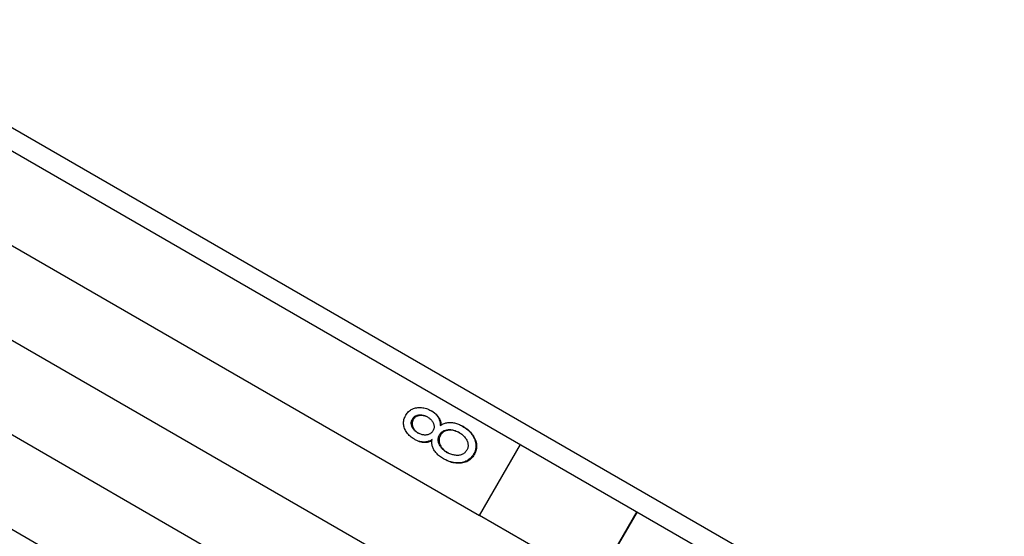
# Model space of a CAD drawing. Header units: millimetres. Extents: x 1102 to 3603, y 544 to 1472.
# Tile 6 of 17: x 1266 to 1302, y 1024 to 1043. Entities that reach past the tile are written whole.
import ezdxf

# ---------------------------------------------------------------- set-up
doc = ezdxf.new("R2010")
doc.units = ezdxf.units.MM
doc.layers.add('DETAIL', color=2, linetype='Continuous')

msp = doc.modelspace()

# ---------------------------------------------------------------- linework, layer by layer
at = {"layer": 'DETAIL'}
for p, q in [((1325.971, 1004.226), (1259.141, 1042.81)), ((1264.476, 1038.883), (1319.902, 1006.883)), ((1263.409, 1036.035), (1283.124, 1024.653)), ((1261.909, 1033.437), (1281.624, 1022.055)), ((1260.409, 1030.839), (1280.124, 1019.457)), ((1281.38, 1028.472), (1281.347, 1028.491)), ((1258.909, 1028.241), (1278.624, 1016.859)), ((1282.529, 1027.909), (1282.499, 1027.926)), ((1280.767, 1027.427), (1280.733, 1027.446)), ((1283.124, 1024.653), (1284.624, 1027.251)), ((1281.828, 1026.716), (1281.798, 1026.733)), ((1287.376, 1022.198), (1283.124, 1024.653)), ((1288.876, 1024.796), (1287.376, 1022.198)), ((1288.886, 1024.79), (1287.386, 1022.192))]:
    msp.add_line(p, q, dxfattribs=at)
at = {"layer": 'DETAIL', "flags": 128}
for points in [[(1280.418, 1028.323), (1280.442, 1028.361), (1280.467, 1028.397), (1280.495, 1028.43), (1280.524, 1028.46), (1280.555, 1028.488), (1280.588, 1028.512), (1280.622, 1028.534), (1280.658, 1028.553), (1280.696, 1028.57), (1280.736, 1028.583), (1280.777, 1028.594), (1280.82, 1028.602), (1280.864, 1028.608), (1280.908, 1028.61), (1280.952, 1028.61), (1280.996, 1028.608), (1281.04, 1028.603), (1281.084, 1028.595), (1281.128, 1028.584), (1281.172, 1028.571), (1281.215, 1028.555), (1281.259, 1028.536), (1281.303, 1028.515), (1281.347, 1028.491)], [(1280.733, 1027.446), (1280.691, 1027.472), (1280.651, 1027.499), (1280.613, 1027.527), (1280.577, 1027.557), (1280.544, 1027.588), (1280.513, 1027.621), (1280.485, 1027.654), (1280.458, 1027.689), (1280.434, 1027.725), (1280.413, 1027.763), (1280.393, 1027.802), (1280.376, 1027.842), (1280.362, 1027.883), (1280.351, 1027.923), (1280.343, 1027.964), (1280.339, 1028.004), (1280.338, 1028.045), (1280.339, 1028.085), (1280.344, 1028.125), (1280.353, 1028.164), (1280.364, 1028.204), (1280.379, 1028.244), (1280.397, 1028.283), (1280.418, 1028.323)], [(1280.66, 1028.188), (1280.673, 1028.208), (1280.687, 1028.227), (1280.702, 1028.245), (1280.718, 1028.261), (1280.736, 1028.275), (1280.755, 1028.288), (1280.774, 1028.3), (1280.796, 1028.31), (1280.818, 1028.318), (1280.841, 1028.326), (1280.866, 1028.331), (1280.892, 1028.335), (1280.918, 1028.338), (1280.945, 1028.339), (1280.972, 1028.338), (1280.998, 1028.336), (1281.025, 1028.333), (1281.051, 1028.327), (1281.078, 1028.321), (1281.105, 1028.312), (1281.132, 1028.302), (1281.158, 1028.291), (1281.185, 1028.277), (1281.212, 1028.263)], [(1281.229, 1028.253), (1281.202, 1028.266), (1281.176, 1028.278), (1281.15, 1028.288), (1281.125, 1028.297), (1281.099, 1028.305), (1281.073, 1028.31), (1281.047, 1028.315), (1281.021, 1028.318), (1280.995, 1028.319), (1280.969, 1028.319), (1280.944, 1028.317), (1280.918, 1028.314), (1280.893, 1028.31), (1280.869, 1028.304), (1280.847, 1028.297), (1280.825, 1028.288), (1280.805, 1028.278), (1280.786, 1028.266), (1280.768, 1028.253), (1280.751, 1028.239), (1280.735, 1028.223), (1280.721, 1028.206), (1280.707, 1028.188), (1280.695, 1028.168)], [(1281.212, 1028.263), (1281.237, 1028.247), (1281.261, 1028.231), (1281.284, 1028.214), (1281.305, 1028.197), (1281.325, 1028.178), (1281.344, 1028.159), (1281.362, 1028.14), (1281.378, 1028.119), (1281.392, 1028.098), (1281.406, 1028.076), (1281.418, 1028.053), (1281.429, 1028.029), (1281.438, 1028.006), (1281.445, 1027.982), (1281.451, 1027.958), (1281.454, 1027.935), (1281.456, 1027.912), (1281.456, 1027.889), (1281.453, 1027.866), (1281.449, 1027.844), (1281.443, 1027.821), (1281.436, 1027.799), (1281.426, 1027.777), (1281.414, 1027.755)], [(1281.347, 1028.491), (1281.374, 1028.475), (1281.4, 1028.458), (1281.425, 1028.441), (1281.449, 1028.422), (1281.472, 1028.404), (1281.493, 1028.385), (1281.514, 1028.365), (1281.533, 1028.344), (1281.551, 1028.323), (1281.568, 1028.302), (1281.584, 1028.28), (1281.599, 1028.257), (1281.613, 1028.234), (1281.625, 1028.21), (1281.636, 1028.186), (1281.646, 1028.161), (1281.655, 1028.136), (1281.662, 1028.11), (1281.667, 1028.083), (1281.672, 1028.057), (1281.675, 1028.029), (1281.677, 1028.002), (1281.677, 1027.973), (1281.676, 1027.945)], [(1281.38, 1028.472), (1281.405, 1028.457), (1281.43, 1028.441), (1281.454, 1028.425), (1281.476, 1028.408), (1281.498, 1028.39), (1281.518, 1028.373), (1281.538, 1028.354), (1281.557, 1028.335), (1281.574, 1028.316), (1281.591, 1028.296), (1281.607, 1028.275), (1281.621, 1028.255), (1281.635, 1028.233), (1281.648, 1028.211), (1281.659, 1028.189), (1281.669, 1028.166), (1281.678, 1028.143), (1281.686, 1028.119), (1281.693, 1028.095), (1281.698, 1028.07), (1281.703, 1028.045), (1281.706, 1028.02), (1281.708, 1027.994), (1281.709, 1027.967)], [(1280.855, 1027.682), (1280.83, 1027.697), (1280.807, 1027.713), (1280.785, 1027.729), (1280.765, 1027.746), (1280.745, 1027.765), (1280.727, 1027.783), (1280.71, 1027.803), (1280.695, 1027.824), (1280.681, 1027.845), (1280.668, 1027.867), (1280.656, 1027.89), (1280.645, 1027.914), (1280.636, 1027.938), (1280.629, 1027.962), (1280.624, 1027.986), (1280.62, 1028.009), (1280.619, 1028.032), (1280.619, 1028.055), (1280.621, 1028.078), (1280.625, 1028.1), (1280.631, 1028.123), (1280.639, 1028.145), (1280.648, 1028.166), (1280.66, 1028.188)], [(1280.695, 1028.168), (1280.683, 1028.147), (1280.674, 1028.126), (1280.666, 1028.104), (1280.66, 1028.083), (1280.656, 1028.061), (1280.654, 1028.039), (1280.653, 1028.017), (1280.654, 1027.994), (1280.657, 1027.971), (1280.662, 1027.948), (1280.668, 1027.925), (1280.676, 1027.902), (1280.686, 1027.879), (1280.697, 1027.856), (1280.709, 1027.834), (1280.723, 1027.813), (1280.737, 1027.793), (1280.753, 1027.773), (1280.77, 1027.754), (1280.788, 1027.736), (1280.808, 1027.719), (1280.828, 1027.703), (1280.85, 1027.687), (1280.873, 1027.672)], [(1281.676, 1027.945), (1281.704, 1027.965), (1281.733, 1027.983), (1281.763, 1027.999), (1281.793, 1028.013), (1281.824, 1028.026), (1281.856, 1028.037), (1281.888, 1028.046), (1281.92, 1028.053), (1281.954, 1028.058), (1281.988, 1028.062), (1282.023, 1028.064), (1282.058, 1028.063), (1282.094, 1028.062), (1282.13, 1028.058), (1282.166, 1028.053), (1282.202, 1028.045), (1282.239, 1028.037), (1282.275, 1028.026), (1282.312, 1028.014), (1282.349, 1028), (1282.386, 1027.984), (1282.424, 1027.966), (1282.461, 1027.947), (1282.499, 1027.926)], [(1282.499, 1027.926), (1282.55, 1027.895), (1282.598, 1027.863), (1282.644, 1027.829), (1282.687, 1027.793), (1282.727, 1027.756), (1282.764, 1027.718), (1282.799, 1027.678), (1282.831, 1027.637), (1282.86, 1027.594), (1282.887, 1027.549), (1282.911, 1027.503), (1282.932, 1027.456), (1282.95, 1027.407), (1282.965, 1027.36), (1282.975, 1027.312), (1282.982, 1027.265), (1282.985, 1027.218), (1282.984, 1027.172), (1282.979, 1027.125), (1282.97, 1027.079), (1282.958, 1027.034), (1282.942, 1026.988), (1282.922, 1026.943), (1282.898, 1026.899)], [(1282.529, 1027.909), (1282.58, 1027.878), (1282.628, 1027.846), (1282.673, 1027.812), (1282.716, 1027.777), (1282.756, 1027.74), (1282.793, 1027.701), (1282.828, 1027.661), (1282.86, 1027.62), (1282.889, 1027.577), (1282.916, 1027.533), (1282.939, 1027.487), (1282.961, 1027.439), (1282.979, 1027.391), (1282.993, 1027.344), (1283.003, 1027.296), (1283.01, 1027.249), (1283.012, 1027.202), (1283.011, 1027.156), (1283.007, 1027.109), (1282.998, 1027.063), (1282.986, 1027.018), (1282.969, 1026.972), (1282.949, 1026.927), (1282.925, 1026.883)], [(1281.414, 1027.755), (1281.401, 1027.734), (1281.386, 1027.714), (1281.371, 1027.696), (1281.354, 1027.679), (1281.337, 1027.664), (1281.318, 1027.651), (1281.298, 1027.639), (1281.277, 1027.629), (1281.255, 1027.62), (1281.231, 1027.613), (1281.207, 1027.607), (1281.181, 1027.603), (1281.155, 1027.601), (1281.129, 1027.6), (1281.103, 1027.601), (1281.076, 1027.603), (1281.049, 1027.607), (1281.022, 1027.613), (1280.994, 1027.621), (1280.967, 1027.63), (1280.939, 1027.64), (1280.911, 1027.653), (1280.883, 1027.667), (1280.855, 1027.682)], [(1281.933, 1026.962), (1281.899, 1026.983), (1281.866, 1027.004), (1281.836, 1027.027), (1281.807, 1027.05), (1281.78, 1027.074), (1281.755, 1027.099), (1281.732, 1027.125), (1281.71, 1027.152), (1281.691, 1027.179), (1281.673, 1027.208), (1281.657, 1027.237), (1281.643, 1027.267), (1281.631, 1027.297), (1281.621, 1027.327), (1281.613, 1027.357), (1281.609, 1027.386), (1281.606, 1027.415), (1281.606, 1027.444), (1281.608, 1027.472), (1281.613, 1027.5), (1281.62, 1027.528), (1281.629, 1027.555), (1281.641, 1027.582), (1281.655, 1027.609)], [(1281.686, 1027.59), (1281.672, 1027.564), (1281.661, 1027.538), (1281.651, 1027.511), (1281.644, 1027.484), (1281.64, 1027.457), (1281.637, 1027.429), (1281.637, 1027.401), (1281.639, 1027.373), (1281.644, 1027.344), (1281.65, 1027.315), (1281.659, 1027.285), (1281.671, 1027.256), (1281.684, 1027.226), (1281.699, 1027.197), (1281.716, 1027.169), (1281.735, 1027.142), (1281.755, 1027.116), (1281.778, 1027.09), (1281.801, 1027.065), (1281.827, 1027.041), (1281.854, 1027.018), (1281.884, 1026.996), (1281.915, 1026.975), (1281.947, 1026.954)], [(1281.655, 1027.609), (1281.671, 1027.634), (1281.688, 1027.658), (1281.708, 1027.68), (1281.729, 1027.7), (1281.751, 1027.719), (1281.775, 1027.735), (1281.8, 1027.75), (1281.827, 1027.763), (1281.855, 1027.773), (1281.885, 1027.782), (1281.917, 1027.789), (1281.95, 1027.795), (1281.984, 1027.798), (1282.018, 1027.799), (1282.052, 1027.798), (1282.087, 1027.795), (1282.121, 1027.79), (1282.156, 1027.782), (1282.191, 1027.773), (1282.227, 1027.761), (1282.262, 1027.748), (1282.298, 1027.732), (1282.334, 1027.714), (1282.37, 1027.694)], [(1282.385, 1027.686), (1282.35, 1027.704), (1282.315, 1027.721), (1282.28, 1027.735), (1282.245, 1027.748), (1282.21, 1027.759), (1282.176, 1027.767), (1282.142, 1027.774), (1282.108, 1027.778), (1282.074, 1027.781), (1282.04, 1027.781), (1282.007, 1027.779), (1281.974, 1027.776), (1281.942, 1027.77), (1281.911, 1027.763), (1281.882, 1027.754), (1281.854, 1027.743), (1281.828, 1027.73), (1281.803, 1027.716), (1281.78, 1027.699), (1281.758, 1027.681), (1281.738, 1027.661), (1281.719, 1027.639), (1281.702, 1027.616), (1281.686, 1027.59)], [(1282.37, 1027.694), (1282.405, 1027.673), (1282.438, 1027.652), (1282.468, 1027.629), (1282.497, 1027.606), (1282.525, 1027.581), (1282.55, 1027.556), (1282.573, 1027.53), (1282.595, 1027.504), (1282.615, 1027.476), (1282.633, 1027.447), (1282.649, 1027.418), (1282.663, 1027.388), (1282.675, 1027.357), (1282.685, 1027.327), (1282.692, 1027.297), (1282.697, 1027.268), (1282.7, 1027.239), (1282.7, 1027.21), (1282.698, 1027.181), (1282.693, 1027.152), (1282.686, 1027.124), (1282.676, 1027.097), (1282.664, 1027.069), (1282.65, 1027.042)], [(1281.382, 1027.436), (1281.357, 1027.42), (1281.332, 1027.406), (1281.307, 1027.393), (1281.282, 1027.381), (1281.256, 1027.371), (1281.23, 1027.363), (1281.204, 1027.355), (1281.177, 1027.35), (1281.151, 1027.346), (1281.124, 1027.343), (1281.097, 1027.341), (1281.07, 1027.342), (1281.042, 1027.343), (1281.015, 1027.346), (1280.987, 1027.35), (1280.959, 1027.355), (1280.931, 1027.362), (1280.904, 1027.37), (1280.875, 1027.38), (1280.847, 1027.39), (1280.819, 1027.402), (1280.79, 1027.415), (1280.762, 1027.43), (1280.733, 1027.446)], [(1281.376, 1027.393), (1281.352, 1027.381), (1281.328, 1027.369), (1281.305, 1027.359), (1281.28, 1027.35), (1281.256, 1027.342), (1281.232, 1027.336), (1281.207, 1027.331), (1281.182, 1027.327), (1281.157, 1027.324), (1281.132, 1027.323), (1281.107, 1027.323), (1281.081, 1027.324), (1281.055, 1027.326), (1281.03, 1027.329), (1281.004, 1027.334), (1280.978, 1027.34), (1280.952, 1027.347), (1280.926, 1027.355), (1280.899, 1027.364), (1280.873, 1027.374), (1280.847, 1027.385), (1280.82, 1027.398), (1280.793, 1027.412), (1280.767, 1027.427)], [(1281.798, 1026.733), (1281.759, 1026.757), (1281.722, 1026.781), (1281.687, 1026.805), (1281.654, 1026.83), (1281.622, 1026.856), (1281.592, 1026.882), (1281.564, 1026.909), (1281.538, 1026.937), (1281.514, 1026.965), (1281.491, 1026.994), (1281.471, 1027.024), (1281.452, 1027.054), (1281.435, 1027.084), (1281.42, 1027.115), (1281.407, 1027.146), (1281.396, 1027.177), (1281.387, 1027.209), (1281.38, 1027.241), (1281.375, 1027.272), (1281.373, 1027.305), (1281.372, 1027.337), (1281.373, 1027.37), (1281.377, 1027.403), (1281.382, 1027.436)], [(1282.898, 1026.899), (1282.871, 1026.855), (1282.842, 1026.815), (1282.81, 1026.778), (1282.777, 1026.744), (1282.741, 1026.714), (1282.703, 1026.687), (1282.663, 1026.662), (1282.621, 1026.641), (1282.577, 1026.623), (1282.53, 1026.609), (1282.482, 1026.597), (1282.431, 1026.589), (1282.379, 1026.584), (1282.327, 1026.582), (1282.274, 1026.583), (1282.222, 1026.587), (1282.169, 1026.594), (1282.117, 1026.605), (1282.064, 1026.618), (1282.011, 1026.635), (1281.958, 1026.655), (1281.905, 1026.678), (1281.852, 1026.704), (1281.798, 1026.733)], [(1282.925, 1026.883), (1282.898, 1026.839), (1282.869, 1026.799), (1282.838, 1026.762), (1282.804, 1026.729), (1282.769, 1026.698), (1282.731, 1026.671), (1282.691, 1026.646), (1282.649, 1026.625), (1282.605, 1026.607), (1282.558, 1026.592), (1282.51, 1026.581), (1282.459, 1026.572), (1282.407, 1026.567), (1282.355, 1026.565), (1282.303, 1026.566), (1282.251, 1026.57), (1282.198, 1026.578), (1282.146, 1026.588), (1282.093, 1026.601), (1282.04, 1026.618), (1281.987, 1026.638), (1281.934, 1026.661), (1281.881, 1026.687), (1281.828, 1026.716)], [(1282.65, 1027.042), (1282.634, 1027.017), (1282.617, 1026.994), (1282.597, 1026.973), (1282.576, 1026.953), (1282.553, 1026.935), (1282.528, 1026.918), (1282.501, 1026.903), (1282.473, 1026.889), (1282.443, 1026.878), (1282.412, 1026.868), (1282.38, 1026.861), (1282.347, 1026.857), (1282.314, 1026.855), (1282.279, 1026.855), (1282.244, 1026.858), (1282.208, 1026.863), (1282.171, 1026.87), (1282.136, 1026.878), (1282.1, 1026.888), (1282.066, 1026.9), (1282.032, 1026.913), (1281.998, 1026.928), (1281.965, 1026.944), (1281.933, 1026.962)]]:
    msp.add_lwpolyline(points, dxfattribs=at)

doc.saveas('drawing.dxf')
